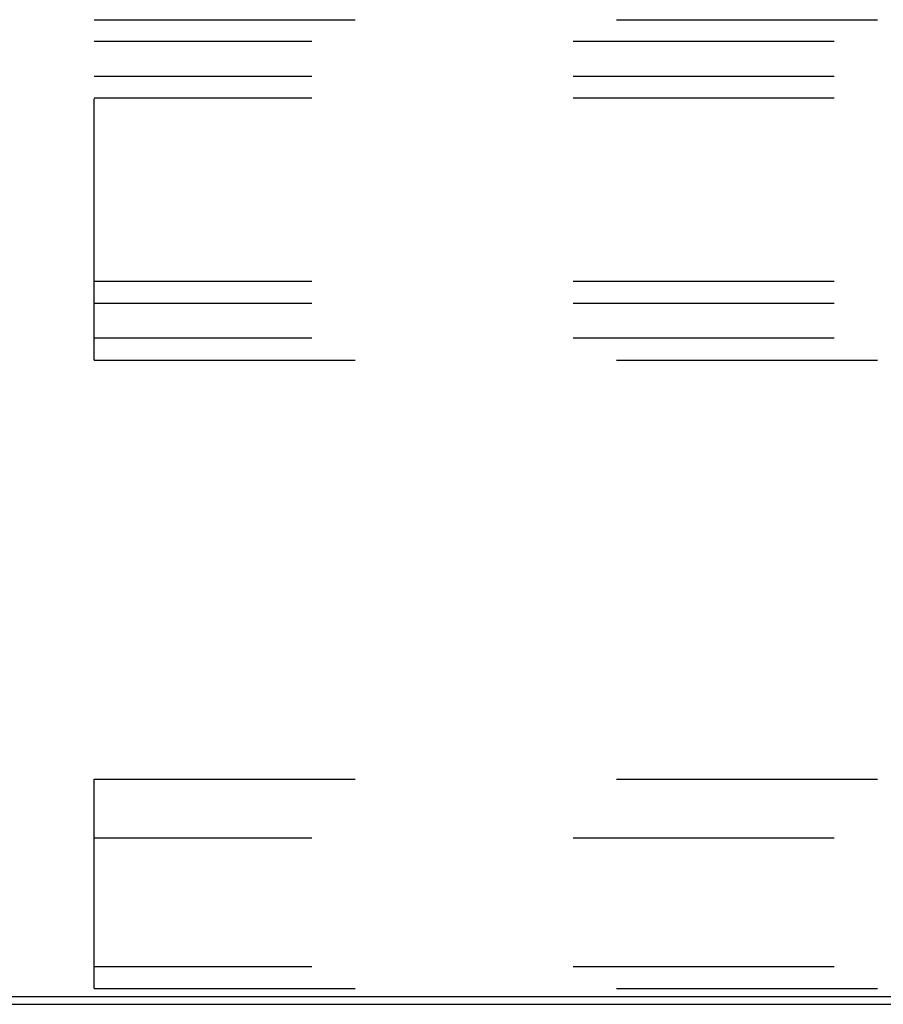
# Model space of a CAD drawing. Header units: inches. Extents: x 0 to 227, y 0 to 147.
# Tile 3 of 247: x 10.21 to 14.33, y 46.52 to 51.22. Entities that reach past the tile are written whole.
import ezdxf

# ---------------------------------------------------------------- set-up
doc = ezdxf.new("R2010")
doc.units = ezdxf.units.IN
doc.header["$LTSCALE"] = 12.466667
doc.header["$MEASUREMENT"] = 0
doc.linetypes.add('HIDDEN', pattern=[0.2, 0.1, -0.1])
doc.layers.get('0').update_dxf_attribs({"linetype": 'CONTINUOUS'})
doc.layers.add('DEFAULT_2', color=8, linetype='HIDDEN')

msp = doc.modelspace()

# ---------------------------------------------------------------- linework, layer by layer
at = {"color": 3, "linetype": 'Continuous'}
msp.add_line((9.4108, 46.5577), (27.7108, 46.5577), dxfattribs=at)
at = {"color": 7, "linetype": 'Continuous'}
msp.add_line((9.4558, 46.5202), (27.6658, 46.5202), dxfattribs=at)
at = {"layer": 'DEFAULT_2', "color": 8, "linetype": 'HIDDEN'}
for p, q in [((10.5608, 51.2202), (26.5608, 51.2202)), ((10.5608, 49.5952), (10.5608, 51.2202)), ((26.5608, 51.1162), (10.5608, 51.1162)), ((26.5608, 50.9492), (10.5608, 50.9492)), ((26.5608, 50.8452), (10.5608, 50.8452)), ((26.5608, 49.9702), (10.5608, 49.9702)), ((26.5608, 49.8662), (10.5608, 49.8662)), ((26.5608, 49.6992), (10.5608, 49.6992)), ((10.5608, 49.5952), (26.5608, 49.5952)), ((10.5608, 47.5952), (26.5608, 47.5952)), ((10.5608, 46.5952), (10.5608, 47.5952)), ((26.5608, 47.3139), (10.5608, 47.3139)), ((26.5608, 46.6992), (10.5608, 46.6992)), ((10.5608, 46.5952), (26.5608, 46.5952))]:
    msp.add_line(p, q, dxfattribs=at)

doc.saveas('drawing.dxf')
